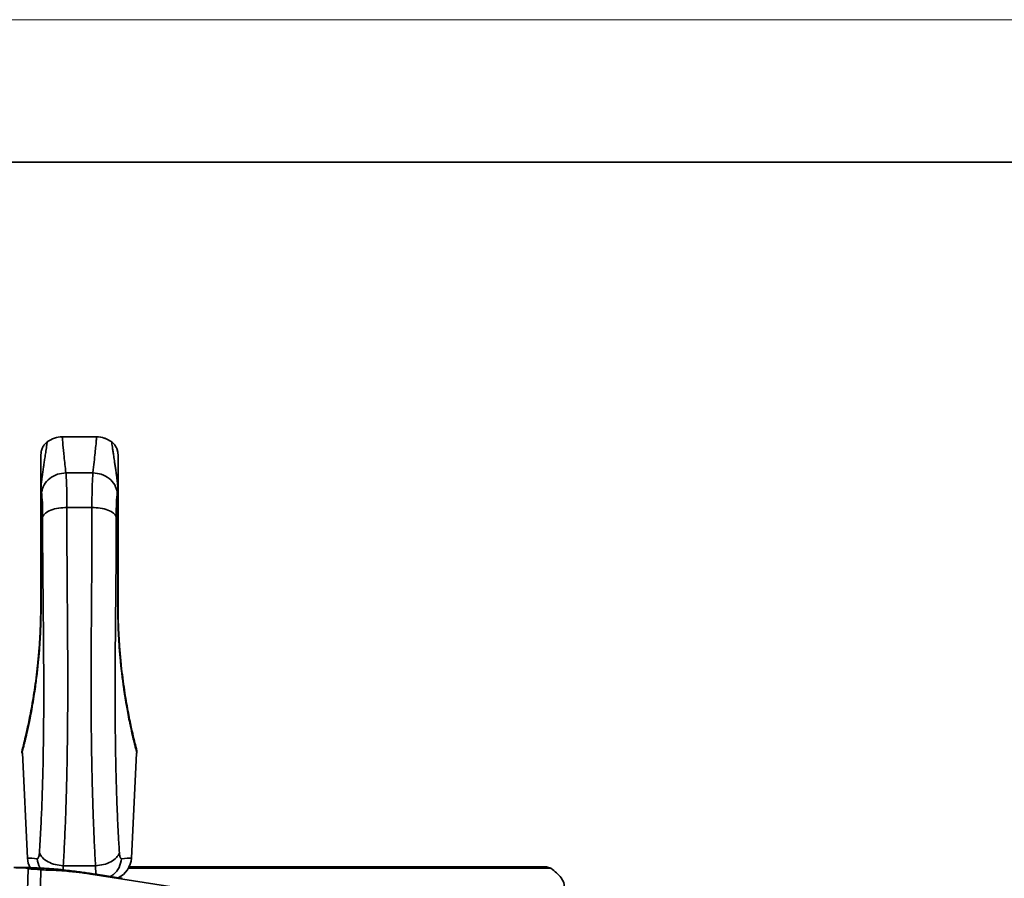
# Model space of a CAD drawing. Header units: millimetres. Extents: x 2485 to 2999, y 1640 to 2004.
# Tile 17 of 32: x 2599 to 2659, y 1952 to 2004. Entities that reach past the tile are written whole.
import ezdxf

# ---------------------------------------------------------------- set-up
doc = ezdxf.new("R2010")
doc.units = ezdxf.units.MM
doc.layers.add('粗实线层', color=7, linetype='Continuous', lineweight=35)
doc.layers.add('细实线层', color=3, linetype='Continuous', lineweight=18)

msp = doc.modelspace()

# ---------------------------------------------------------------- linework, layer by layer
at = {"layer": '粗实线层'}
for p, q in [((2603.933, 1978.592), (2601.842, 1978.592)), ((2601.846, 1978.575), (2601.844, 1978.589)), ((2603.927, 1978.576), (2603.929, 1978.59)), ((2600.922, 1978.273), (2600.921, 1978.268)), ((2604.852, 1978.267), (2604.85, 1978.273)), ((2600.537, 1977.484), (2600.55, 1977.601)), ((2600.584, 1977.776), (2600.571, 1977.734)), ((2605.201, 1977.736), (2605.188, 1977.776)), ((2605.236, 1977.484), (2605.223, 1977.601)), ((2602.064, 1976.399), (2603.709, 1976.399)), ((2600.581, 1975.224), (2600.547, 1975.494)), ((2605.225, 1975.494), (2605.191, 1975.224)), ((2605.236, 1975.394), (2605.225, 1975.494)), ((2602.126, 1974.288), (2603.647, 1974.288)), ((2599.421, 1959.362), (2599.725, 1952.966)), ((2606.048, 1952.966), (2606.351, 1959.348)), ((2599.559, 1944.487), (2599.761, 1952.307)), ((2600.351, 1944.425), (2600.533, 1952.247)), ((2601.906, 1952.504), (2601.895, 1952.253)), ((2601.906, 1952.504), (2603.867, 1952.504)), ((2631.572, 1952.357), (2605.834, 1952.357)), ((2631.306, 1952.442), (2605.888, 1952.442)), ((2631.572, 1952.357), (2631.306, 1952.442)), ((2603.625, 1952.026), (2603.582, 1952.033)), ((2603.589, 1952), (2611.375, 1950.778)), ((2603.593, 1952.031), (2603.624, 1952.026))]:
    msp.add_line(p, q, dxfattribs=at)
msp.add_lwpolyline([(2515.413, 1995.295), (2990.026, 1995.295), (2990.026, 1646.849), (2515.413, 1646.849)], close=True, dxfattribs=at)
for centre, start, end in [((2601.213, 1953.092), 185.22423, 208.57313), ((2604.559, 1953.092), 297.5509, 354.93115)]:
    msp.add_arc(centre, 1.5, start, end, dxfattribs=at)
for points, knots in [([(2600.922, 1978.273), (2601.068, 1978.367), (2601.349, 1978.549), (2601.682, 1978.576), (2601.844, 1978.589)], [0, 0, 0, 0, 0.516422, 1, 1, 1, 1]), ([(2601.844, 1978.589), (2601.844, 1978.578), (2601.845, 1978.556), (2601.853, 1978.449), (2601.866, 1978.292), (2601.894, 1977.985), (2601.948, 1977.433), (2602.025, 1976.742), (2602.064, 1976.399)], [0, 0, 0, 0, 0.119828, 0.237287, 0.352382, 0.465117, 0.734936, 1, 1, 1, 1]), ([(2603.929, 1978.59), (2603.927, 1978.554), (2603.924, 1978.485), (2603.891, 1978.11), (2603.843, 1977.626), (2603.786, 1977.08), (2603.734, 1976.625), (2603.709, 1976.399)], [0, 0, 0, 0, 0.246218, 0.481304, 0.656555, 0.829447, 1, 1, 1, 1]), ([(2604.85, 1978.273), (2604.705, 1978.367), (2604.424, 1978.549), (2604.09, 1978.576), (2603.929, 1978.59)], [0, 0, 0, 0, 0.516448, 1, 1, 1, 1]), ([(2604.587, 1978.414), (2604.538, 1978.454), (2604.484, 1978.498), (2604.417, 1978.508), (2604.41, 1978.509)], [0, 0, 0, 0, 0.893768, 1, 1, 1, 1]), ([(2600.547, 1975.494), (2600.548, 1975.504), (2600.55, 1975.527), (2600.552, 1975.549), (2600.554, 1975.571), (2600.558, 1975.63), (2600.567, 1975.734), (2600.583, 1975.858), (2600.598, 1975.988), (2600.615, 1976.125), (2600.635, 1976.278), (2600.654, 1976.418), (2600.676, 1976.571), (2600.701, 1976.744), (2600.735, 1976.966), (2600.767, 1977.182), (2600.798, 1977.385), (2600.824, 1977.558), (2600.851, 1977.74), (2600.882, 1977.954), (2600.907, 1978.125), (2600.92, 1978.241), (2600.921, 1978.262), (2600.922, 1978.273)], [0, 0, 0, 0, 0.003796, 0.00865, 0.009148, 0.01267, 0.033346, 0.053512, 0.066877, 0.099202, 0.124836, 0.153371, 0.183886, 0.222856, 0.271771, 0.349317, 0.404743, 0.463896, 0.532889, 0.623694, 0.77313, 0.876452, 1, 1, 1, 1]), ([(2600.55, 1977.601), (2600.553, 1977.636), (2600.562, 1977.748), (2600.632, 1977.926), (2600.752, 1978.123), (2600.866, 1978.223), (2600.922, 1978.273)], [0, 0, 0, 0, 0.13455, 0.425532, 0.71651, 1, 1, 1, 1]), ([(2600.717, 1978.046), (2600.709, 1978.039), (2600.693, 1978.024), (2600.687, 1978.004), (2600.683, 1977.994)], [0, 0, 0, 0, 0.503452, 1, 1, 1, 1]), ([(2604.85, 1978.273), (2604.851, 1978.263), (2604.852, 1978.244), (2604.864, 1978.14), (2604.888, 1977.975), (2604.92, 1977.75), (2604.96, 1977.483), (2605.004, 1977.196), (2605.046, 1976.913), (2605.078, 1976.699), (2605.103, 1976.52), (2605.125, 1976.37), (2605.147, 1976.209), (2605.167, 1976.049), (2605.189, 1975.87), (2605.207, 1975.711), (2605.219, 1975.581), (2605.223, 1975.52), (2605.225, 1975.494)], [0, 0, 0, 0, 0.113729, 0.221328, 0.352996, 0.460519, 0.559553, 0.669521, 0.736541, 0.791842, 0.82556, 0.856956, 0.886048, 0.919677, 0.944282, 0.976678, 0.990045, 1, 1, 1, 1]), ([(2605.223, 1977.601), (2605.22, 1977.637), (2605.211, 1977.748), (2605.14, 1977.927), (2605.02, 1978.123), (2604.907, 1978.223), (2604.85, 1978.273)], [0, 0, 0, 0, 0.134557, 0.425539, 0.716515, 1, 1, 1, 1]), ([(2605.089, 1977.994), (2605.086, 1978.004), (2605.079, 1978.024), (2605.064, 1978.038), (2605.056, 1978.046)], [0, 0, 0, 0, 0.496462, 1, 1, 1, 1]), ([(2600.536, 1975.394), (2600.536, 1975.491), (2600.536, 1975.689), (2600.536, 1975.999), (2600.537, 1976.345), (2600.537, 1976.688), (2600.537, 1977.061), (2600.537, 1977.388), (2600.537, 1977.452), (2600.537, 1977.484)], [0, 0, 0, 0, 0.059645, 0.121609, 0.246625, 0.370336, 0.497628, 0.748775, 1, 1, 1, 1]), ([(2600.561, 1977.701), (2600.56, 1977.698), (2600.551, 1977.67), (2600.547, 1977.634), (2600.544, 1977.602)], [0, 0, 0, 0, 0.109769, 1, 1, 1, 1]), ([(2605.229, 1977.602), (2605.225, 1977.634), (2605.221, 1977.67), (2605.213, 1977.698), (2605.212, 1977.7)], [0, 0, 0, 0, 0.901314, 1, 1, 1, 1]), ([(2605.236, 1977.484), (2605.236, 1977.453), (2605.236, 1977.389), (2605.236, 1977.029), (2605.236, 1976.541), (2605.236, 1976.076), (2605.236, 1975.689), (2605.236, 1975.491), (2605.236, 1975.394)], [0, 0, 0, 0, 0.251237, 0.502397, 0.692291, 0.878315, 0.940295, 1, 1, 1, 1]), ([(2600.581, 1975.224), (2600.623, 1975.373), (2600.708, 1975.682), (2601.061, 1976.068), (2601.533, 1976.337), (2601.891, 1976.379), (2602.064, 1976.399)], [0, 0, 0, 0, 0.241447, 0.499456, 0.757764, 1, 1, 1, 1]), ([(2602.064, 1976.399), (2602.083, 1976.114), (2602.12, 1975.564), (2602.124, 1974.703), (2602.126, 1974.288)], [0, 0, 0, 0, 0.518093, 1, 1, 1, 1]), ([(2603.709, 1976.399), (2603.69, 1976.114), (2603.652, 1975.564), (2603.649, 1974.703), (2603.647, 1974.288)], [0, 0, 0, 0, 0.518093, 1, 1, 1, 1]), ([(2603.709, 1976.399), (2603.882, 1976.379), (2604.239, 1976.337), (2604.711, 1976.068), (2605.064, 1975.682), (2605.15, 1975.373), (2605.191, 1975.224)], [0, 0, 0, 0, 0.242236, 0.500545, 0.758554, 1, 1, 1, 1]), ([(2600.536, 1975.394), (2600.537, 1975.411), (2600.538, 1975.444), (2600.544, 1975.477), (2600.547, 1975.494)], [0, 0, 0, 0, 0.496447, 1, 1, 1, 1]), ([(2600.547, 1975.494), (2600.548, 1975.341), (2600.549, 1974.976), (2600.549, 1974.38), (2600.55, 1973.784), (2600.55, 1973.263), (2600.55, 1972.8), (2600.551, 1972.336), (2600.551, 1971.864), (2600.551, 1971.379), (2600.552, 1970.893), (2600.553, 1970.393), (2600.553, 1969.865), (2600.554, 1969.199), (2600.554, 1968.703), (2600.554, 1968.413)], [0, 0, 0, 0, 0.077739, 0.185261, 0.28246, 0.34745, 0.413835, 0.481613, 0.543374, 0.609468, 0.679853, 0.739418, 0.808904, 0.888146, 1, 1, 1, 1]), ([(2605.225, 1975.494), (2605.224, 1975.013), (2605.222, 1974.013), (2605.219, 1972.307), (2605.219, 1970.423), (2605.218, 1969.11), (2605.218, 1968.413)], [0, 0, 0, 0, 0.236817, 0.492315, 0.730511, 1, 1, 1, 1]), ([(2600.536, 1968.381), (2600.536, 1969.028), (2600.536, 1970.306), (2600.536, 1972.153), (2600.536, 1973.891), (2600.536, 1974.902), (2600.536, 1975.394)], [0, 0, 0, 0, 0.252771, 0.500175, 0.756343, 1, 1, 1, 1]), ([(2600.647, 1973.724), (2600.644, 1974.029), (2600.639, 1974.639), (2600.6, 1975.029), (2600.581, 1975.224)], [0, 0, 0, 0, 0.4992, 1, 1, 1, 1]), ([(2605.191, 1975.224), (2605.172, 1975.029), (2605.134, 1974.639), (2605.128, 1974.029), (2605.126, 1973.724)], [0, 0, 0, 0, 0.5008, 1, 1, 1, 1]), ([(2605.236, 1975.394), (2605.236, 1974.889), (2605.236, 1973.877), (2605.236, 1972.138), (2605.236, 1970.306), (2605.236, 1969.027), (2605.236, 1968.381)], [0, 0, 0, 0, 0.249662, 0.499817, 0.747268, 1, 1, 1, 1]), ([(2600.647, 1973.724), (2600.692, 1973.799), (2600.785, 1973.953), (2601.137, 1974.14), (2601.604, 1974.267), (2601.955, 1974.281), (2602.126, 1974.288)], [0, 0, 0, 0, 0.24122, 0.498709, 0.756905, 1, 1, 1, 1]), ([(2602.126, 1974.288), (2602.125, 1974.045), (2602.124, 1973.516), (2602.125, 1972.642), (2602.129, 1971.662), (2602.135, 1970.618), (2602.142, 1969.565), (2602.15, 1968.525), (2602.16, 1967.306), (2602.17, 1965.945), (2602.176, 1964.484), (2602.177, 1963.361), (2602.175, 1962.526), (2602.172, 1961.928), (2602.168, 1961.339), (2602.163, 1960.757), (2602.157, 1960.183), (2602.149, 1959.618), (2602.136, 1958.829), (2602.116, 1957.831), (2602.082, 1956.569), (2602.037, 1955.228), (2601.98, 1953.842), (2601.93, 1952.942), (2601.906, 1952.504)], [0, 0, 0, 0, 0.034767, 0.07564, 0.122272, 0.169509, 0.216271, 0.26169, 0.30534, 0.373848, 0.435836, 0.491825, 0.517963, 0.543916, 0.569711, 0.595374, 0.620927, 0.646389, 0.671777, 0.728691, 0.785484, 0.852846, 0.928306, 1, 1, 1, 1]), ([(2603.647, 1974.288), (2603.648, 1973.916), (2603.649, 1973.087), (2603.644, 1971.694), (2603.636, 1970.232), (2603.624, 1968.791), (2603.615, 1967.57), (2603.607, 1966.481), (2603.602, 1965.562), (2603.599, 1964.722), (2603.597, 1963.961), (2603.596, 1963.142), (2603.598, 1962.246), (2603.605, 1961.257), (2603.614, 1960.289), (2603.628, 1959.314), (2603.646, 1958.335), (2603.67, 1957.318), (2603.701, 1956.247), (2603.743, 1955.038), (2603.797, 1953.767), (2603.844, 1952.916), (2603.867, 1952.504)], [0, 0, 0, 0, 0.053152, 0.118196, 0.192073, 0.249414, 0.307322, 0.349958, 0.389069, 0.424816, 0.457301, 0.486584, 0.530122, 0.573262, 0.616125, 0.658814, 0.705159, 0.751357, 0.802577, 0.860688, 0.932525, 1, 1, 1, 1]), ([(2603.647, 1974.288), (2603.817, 1974.281), (2604.169, 1974.267), (2604.635, 1974.14), (2604.988, 1973.953), (2605.081, 1973.799), (2605.126, 1973.724)], [0, 0, 0, 0, 0.243095, 0.501291, 0.75878, 1, 1, 1, 1]), ([(2600.451, 1953.282), (2600.48, 1953.758), (2600.536, 1954.665), (2600.604, 1956.195), (2600.659, 1957.898), (2600.695, 1959.742), (2600.713, 1961.499), (2600.718, 1962.979), (2600.715, 1964.253), (2600.708, 1965.395), (2600.699, 1966.491), (2600.689, 1967.539), (2600.677, 1968.698), (2600.663, 1969.957), (2600.652, 1971.292), (2600.645, 1972.546), (2600.646, 1973.337), (2600.647, 1973.724)], [0, 0, 0, 0, 0.0837066, 0.1590703, 0.2507365, 0.3493653, 0.4317705, 0.5001331, 0.5542293, 0.6059227, 0.6555165, 0.7032376, 0.7492448, 0.8156154, 0.8795308, 0.9410212, 1, 1, 1, 1]), ([(2605.126, 1973.724), (2605.126, 1973.337), (2605.127, 1972.546), (2605.121, 1971.292), (2605.109, 1969.957), (2605.096, 1968.754), (2605.085, 1967.712), (2605.077, 1966.849), (2605.069, 1965.953), (2605.062, 1965.025), (2605.057, 1964.063), (2605.055, 1963.049), (2605.058, 1961.942), (2605.067, 1960.704), (2605.085, 1959.319), (2605.115, 1957.895), (2605.156, 1956.558), (2605.204, 1955.382), (2605.257, 1954.304), (2605.3, 1953.628), (2605.322, 1953.282)], [0, 0, 0, 0, 0.058972, 0.120456, 0.184366, 0.25073, 0.288952, 0.328348, 0.369003, 0.41103, 0.454577, 0.499833, 0.549856, 0.607541, 0.673645, 0.749257, 0.81945, 0.880803, 0.938977, 1, 1, 1, 1]), ([(2600.554, 1968.413), (2600.553, 1968.111), (2600.549, 1967.53), (2600.517, 1966.652), (2600.466, 1965.81), (2600.397, 1964.971), (2600.304, 1964.111), (2600.2, 1963.319), (2600.091, 1962.612), (2599.987, 1962.013), (2599.862, 1961.36), (2599.728, 1960.731), (2599.612, 1960.217), (2599.528, 1959.885), (2599.472, 1959.652), (2599.421, 1959.466), (2599.386, 1959.33), (2599.392, 1959.351), (2599.394, 1959.361)], [0, 0, 0, 0, 0.05481, 0.10545, 0.158358, 0.211463, 0.269425, 0.338836, 0.392103, 0.448327, 0.505305, 0.593792, 0.675683, 0.73273, 0.786415, 0.835609, 0.918891, 1, 1, 1, 1]), ([(2599.422, 1959.62), (2599.421, 1959.619), (2599.409, 1959.569), (2599.454, 1959.746), (2599.559, 1960.163), (2599.729, 1960.893), (2599.934, 1961.882), (2600.115, 1962.931), (2600.251, 1963.9), (2600.346, 1964.703), (2600.426, 1965.558), (2600.488, 1966.476), (2600.529, 1967.426), (2600.534, 1968.063), (2600.536, 1968.381)], [0, 0, 0, 0, 0.001725, 0.127104, 0.252539, 0.377869, 0.502961, 0.627789, 0.691584, 0.75236, 0.816133, 0.876403, 0.93825, 1, 1, 1, 1]), ([(2600.554, 1968.413), (2600.549, 1968.408), (2600.539, 1968.397), (2600.537, 1968.387), (2600.536, 1968.381)], [0, 0, 0, 0, 0.500514, 1, 1, 1, 1]), ([(2605.236, 1968.381), (2605.236, 1968.387), (2605.234, 1968.397), (2605.223, 1968.408), (2605.218, 1968.413)], [0, 0, 0, 0, 0.499486, 1, 1, 1, 1]), ([(2605.218, 1968.413), (2605.223, 1967.949), (2605.23, 1967.244), (2605.276, 1966.302), (2605.316, 1965.697), (2605.357, 1965.205), (2605.393, 1964.823), (2605.429, 1964.474), (2605.471, 1964.11), (2605.514, 1963.771), (2605.56, 1963.43), (2605.603, 1963.129), (2605.648, 1962.836), (2605.681, 1962.631), (2605.718, 1962.402), (2605.77, 1962.103), (2605.855, 1961.648), (2605.944, 1961.199), (2606.026, 1960.819), (2606.089, 1960.536), (2606.138, 1960.32), (2606.18, 1960.145), (2606.217, 1959.992), (2606.252, 1959.849), (2606.285, 1959.719), (2606.322, 1959.577), (2606.353, 1959.456), (2606.374, 1959.379), (2606.382, 1959.348), (2606.383, 1959.346), (2606.383, 1959.345)], [0, 0, 0, 0, 0.087125, 0.13261, 0.179308, 0.206227, 0.233038, 0.259731, 0.281957, 0.314655, 0.338765, 0.364621, 0.390235, 0.415606, 0.420332, 0.454117, 0.502312, 0.561952, 0.608782, 0.649117, 0.682949, 0.710962, 0.740198, 0.770659, 0.802345, 0.835256, 0.892119, 0.93912, 0.976246, 1, 1, 1, 1]), ([(2605.236, 1968.381), (2605.239, 1968.063), (2605.244, 1967.426), (2605.284, 1966.476), (2605.347, 1965.558), (2605.427, 1964.703), (2605.522, 1963.9), (2605.623, 1963.177), (2605.73, 1962.512), (2605.872, 1961.721), (2606.044, 1960.89), (2606.211, 1960.172), (2606.328, 1959.709), (2606.343, 1959.648), (2606.351, 1959.618)], [0, 0, 0, 0, 0.0618511, 0.1237954, 0.1841652, 0.2480367, 0.3089131, 0.3728066, 0.434351, 0.4979643, 0.6232559, 0.7487864, 0.8744215, 1, 1, 1, 1]), ([(2599.396, 1959.481), (2599.394, 1959.458), (2599.389, 1959.411), (2599.389, 1959.364), (2599.39, 1959.34)], [0, 0, 0, 0, 0.500629, 1, 1, 1, 1]), ([(2599.396, 1959.481), (2599.399, 1959.505), (2599.405, 1959.552), (2599.416, 1959.597), (2599.422, 1959.62)], [0, 0, 0, 0, 0.500624, 1, 1, 1, 1]), ([(2606.351, 1959.621), (2606.356, 1959.598), (2606.367, 1959.551), (2606.374, 1959.504), (2606.377, 1959.481)], [0, 0, 0, 0, 0.499374, 1, 1, 1, 1]), ([(2606.383, 1959.339), (2606.383, 1959.363), (2606.384, 1959.41), (2606.379, 1959.457), (2606.377, 1959.481)], [0, 0, 0, 0, 0.49936, 1, 1, 1, 1]), ([(2600.324, 1952.928), (2600.339, 1952.931), (2600.368, 1952.938), (2600.405, 1953.011), (2600.435, 1953.12), (2600.446, 1953.228), (2600.451, 1953.282)], [0, 0, 0, 0, 0.253674, 0.506781, 0.75583, 1, 1, 1, 1]), ([(2600.451, 1953.282), (2600.503, 1953.183), (2600.612, 1952.98), (2600.961, 1952.73), (2601.408, 1952.552), (2601.742, 1952.52), (2601.906, 1952.504)], [0, 0, 0, 0, 0.240615, 0.496763, 0.754668, 1, 1, 1, 1]), ([(2603.867, 1952.504), (2604.03, 1952.52), (2604.364, 1952.552), (2604.812, 1952.73), (2605.161, 1952.98), (2605.269, 1953.183), (2605.322, 1953.282)], [0, 0, 0, 0, 0.245332, 0.503237, 0.759385, 1, 1, 1, 1]), ([(2605.322, 1953.282), (2605.327, 1953.228), (2605.337, 1953.12), (2605.367, 1953.011), (2605.404, 1952.938), (2605.434, 1952.931), (2605.449, 1952.928)], [0, 0, 0, 0, 0.244168, 0.493216, 0.746324, 1, 1, 1, 1]), ([(2599.782, 1952.969), (2599.768, 1952.97), (2599.726, 1952.974), (2600.084, 1952.946), (2600.324, 1952.928)], [0, 0, 0, 0, 0.328971, 1, 1, 1, 1]), ([(2600.324, 1952.928), (2600.349, 1952.74), (2600.377, 1952.532), (2600.501, 1952.375), (2600.512, 1952.36)], [0, 0, 0, 0, 0.90406, 1, 1, 1, 1]), ([(2604.77, 1951.851), (2604.838, 1951.889), (2605.063, 1952.015), (2605.33, 1952.395), (2605.409, 1952.75), (2605.449, 1952.928)], [0, 0, 0, 0, 0.178341, 0.589171, 1, 1, 1, 1]), ([(2605.449, 1952.928), (2605.689, 1952.946), (2606.046, 1952.974), (2606.004, 1952.97), (2605.99, 1952.969)], [0, 0, 0, 0, 0.671026, 1, 1, 1, 1]), ([(2598.906, 1952.405), (2598.907, 1952.405), (2598.966, 1952.405), (2599.084, 1952.405), (2599.258, 1952.403), (2599.373, 1952.401), (2599.429, 1952.4)], [0, 0, 0, 0, 0.002922, 0.340682, 0.672931, 1, 1, 1, 1]), ([(2599.338, 1952.382), (2599.36, 1952.382), (2599.405, 1952.381), (2599.467, 1952.378), (2599.523, 1952.375), (2599.573, 1952.371), (2599.617, 1952.366), (2599.687, 1952.355), (2599.751, 1952.335), (2599.757, 1952.317), (2599.761, 1952.307)], [0, 0, 0, 0, 0.067145, 0.131999, 0.196152, 0.261249, 0.328862, 0.400399, 0.661483, 1, 1, 1, 1]), ([(2599.429, 1952.4), (2599.477, 1952.399), (2599.575, 1952.397), (2599.709, 1952.391), (2599.828, 1952.383), (2599.959, 1952.371), (2600.141, 1952.35), (2600.301, 1952.319), (2600.415, 1952.288), (2600.484, 1952.266), (2600.517, 1952.253), (2600.533, 1952.247)], [0, 0, 0, 0, 0.089097, 0.181597, 0.26106, 0.335508, 0.479598, 0.699233, 0.840178, 0.920713, 1, 1, 1, 1]), ([(2601.44, 1952.297), (2601.373, 1952.302), (2601.236, 1952.314), (2601.035, 1952.329), (2600.835, 1952.342), (2600.635, 1952.354), (2600.33, 1952.371), (2599.918, 1952.389), (2599.596, 1952.396), (2599.429, 1952.4)], [0, 0, 0, 0, 0.090156, 0.18187, 0.275259, 0.370435, 0.467501, 0.724005, 1, 1, 1, 1]), ([(2600.533, 1952.247), (2600.601, 1952.247), (2600.731, 1952.245), (2600.929, 1952.242), (2601.167, 1952.235), (2601.455, 1952.223), (2601.763, 1952.204), (2602.019, 1952.185), (2602.22, 1952.168), (2602.428, 1952.148), (2602.651, 1952.125), (2602.884, 1952.098), (2603.12, 1952.068), (2603.355, 1952.036), (2603.512, 1952.012), (2603.589, 1952)], [0, 0, 0, 0, 0.094829, 0.181886, 0.261245, 0.394419, 0.5171, 0.584763, 0.643878, 0.70421, 0.765836, 0.828433, 0.887762, 0.944641, 1, 1, 1, 1]), ([(2601.44, 1952.297), (2601.523, 1952.29), (2601.686, 1952.275), (2601.848, 1952.258), (2601.927, 1952.25)], [0, 0, 0, 0, 0.509748, 1, 1, 1, 1]), ([(2603.593, 1952.03), (2603.474, 1952.048), (2603.222, 1952.086), (2602.824, 1952.141), (2602.389, 1952.198), (2602.085, 1952.232), (2601.927, 1952.25)], [0, 0, 0, 0, 0.217353, 0.456238, 0.717003, 1, 1, 1, 1]), ([(2603.867, 1952.504), (2603.871, 1952.364), (2603.877, 1952.158), (2603.891, 1952.026), (2603.896, 1951.985)], [0, 0, 0, 0, 0.683148, 1, 1, 1, 1]), ([(2632.141, 1950.632), (2632.248, 1950.817), (2632.462, 1951.186), (2632.271, 1951.766), (2631.805, 1952.16), (2631.572, 1952.357)], [0, 0, 0, 0, 0.333198, 0.666727, 1, 1, 1, 1]), ([(2603.624, 1952.026), (2603.758, 1952.006), (2604.064, 1951.959), (2604.37, 1951.913), (2604.541, 1951.887)], [0, 0, 0, 0, 0.4373794, 1, 1, 1, 1])]:
    msp.add_open_spline(points, degree=3, knots=knots, dxfattribs=at)
for points in [[(2599.338, 1952.382), (2599.196, 1952.385), (2599.051, 1952.386), (2598.906, 1952.386)], [(2599.429, 1952.4), (2599.399, 1952.401), (2599.368, 1952.395), (2599.338, 1952.382)], [(2599.761, 1952.307), (2600.019, 1952.307), (2600.278, 1952.287), (2600.533, 1952.247)], [(2603.589, 1952), (2603.591, 1952.014), (2603.593, 1952.024), (2603.593, 1952.031)], [(2605.493, 1951.739), (2605.177, 1951.789), (2604.86, 1951.838), (2604.541, 1951.887)]]:
    msp.add_open_spline(points, degree=3, dxfattribs=at)
at = {"layer": '细实线层'}
msp.add_lwpolyline([(2484.556, 2003.951), (2998.681, 2003.951), (2998.681, 1640.427), (2484.556, 1640.427)], close=True, dxfattribs=at)

doc.saveas('drawing.dxf')
